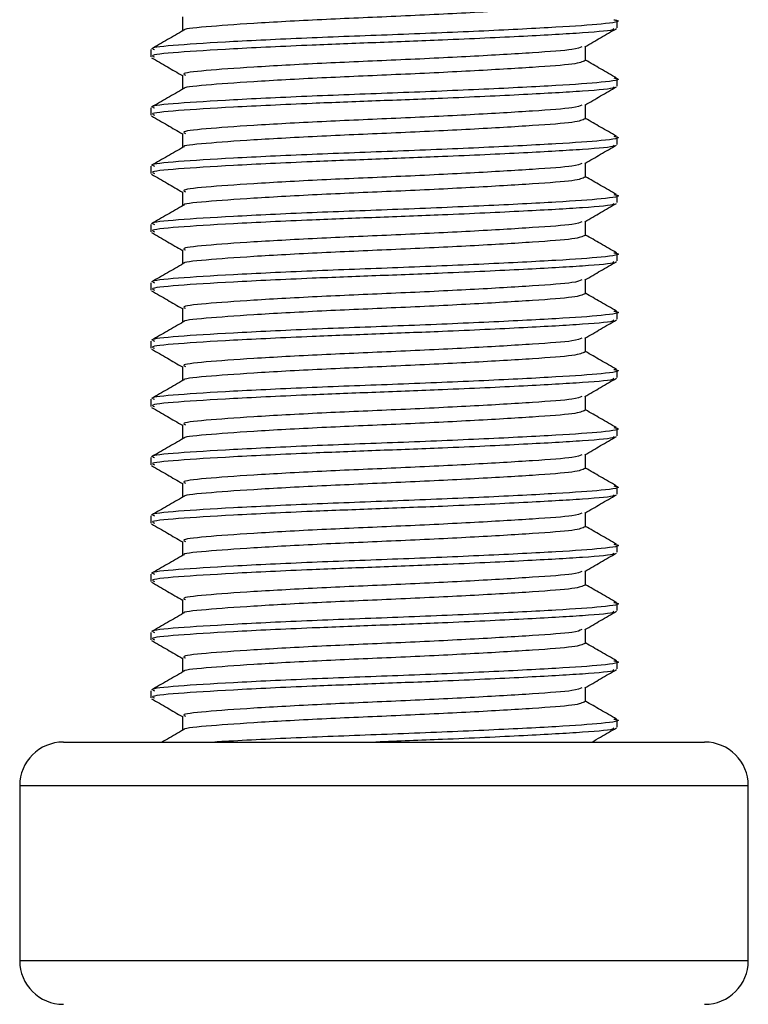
# Model space of a CAD drawing. Header units: millimetres. Extents: x 0 to 420, y 0 to 297.
# Tile 83 of 88: x 323.151 to 324.035, y 199.531 to 200.727. Entities that reach past the tile are written whole.
import ezdxf

# ---------------------------------------------------------------- set-up
doc = ezdxf.new("R2010")
doc.units = ezdxf.units.MM

msp = doc.modelspace()

# ---------------------------------------------------------------- linework, layer by layer
at = {"color": 7, "linetype": 'Continuous', "lineweight": 25}
for p, q in [((323.34851, 200.73032), (323.34851, 200.7131)), ((323.87628, 200.71703), (323.87628, 200.7259)), ((323.83798, 200.67725), (323.83798, 200.69445)), ((323.31021, 200.69052), (323.31021, 200.68167)), ((323.34851, 200.65956), (323.34851, 200.64234)), ((323.87628, 200.64628), (323.87628, 200.65514)), ((323.31021, 200.61976), (323.31021, 200.61092)), ((323.83798, 200.60649), (323.83798, 200.62369)), ((323.34851, 200.5888), (323.34851, 200.57158)), ((323.87628, 200.57552), (323.87628, 200.58438)), ((323.31021, 200.549), (323.31021, 200.54016)), ((323.83798, 200.53573), (323.83798, 200.55293)), ((323.34851, 200.51805), (323.34851, 200.50082)), ((323.87628, 200.50476), (323.87628, 200.51362)), ((323.31021, 200.47824), (323.31021, 200.4694)), ((323.83798, 200.46498), (323.83798, 200.48217)), ((323.34851, 200.44729), (323.34851, 200.43006)), ((323.87628, 200.434), (323.87628, 200.44286)), ((323.31021, 200.40748), (323.31021, 200.39864)), ((323.83798, 200.39422), (323.83798, 200.41141)), ((323.34851, 200.37653), (323.34851, 200.3593)), ((323.87628, 200.36324), (323.87628, 200.3721)), ((323.31021, 200.33673), (323.31021, 200.32788)), ((323.83798, 200.32346), (323.83798, 200.34065)), ((323.34851, 200.30577), (323.34851, 200.28855)), ((323.87628, 200.29248), (323.87628, 200.30134)), ((323.31021, 200.26597), (323.31021, 200.25712)), ((323.83798, 200.2527), (323.83798, 200.26989)), ((323.34851, 200.23501), (323.34851, 200.21779)), ((323.87628, 200.22172), (323.87628, 200.23058)), ((323.31021, 200.19521), (323.31021, 200.18636)), ((323.83798, 200.18194), (323.83798, 200.19913)), ((323.34851, 200.16425), (323.34851, 200.14703)), ((323.87628, 200.15096), (323.87628, 200.15983)), ((323.31021, 200.12445), (323.31021, 200.1156)), ((323.83798, 200.11118), (323.83798, 200.12838)), ((323.34851, 200.09349), (323.34851, 200.07627)), ((323.87628, 200.08021), (323.87628, 200.08907)), ((323.83798, 200.04042), (323.83798, 200.05762)), ((323.31021, 200.05369), (323.31021, 200.04485)), ((323.34851, 200.02273), (323.34851, 200.00551)), ((323.87628, 200.00945), (323.87628, 200.01831)), ((323.83798, 199.96966), (323.83798, 199.98686)), ((323.31021, 199.98293), (323.31021, 199.97409)), ((323.34851, 199.95197), (323.34851, 199.93475)), ((323.87628, 199.93869), (323.87628, 199.94755)), ((323.83798, 199.89891), (323.83798, 199.9161)), ((323.31021, 199.91217), (323.31021, 199.90333)), ((323.34851, 199.88122), (323.34851, 199.86399)), ((323.87628, 199.86793), (323.87628, 199.87679)), ((323.20407, 199.84984), (323.98242, 199.84984)), ((323.151, 199.79677), (323.151, 199.5845)), ((324.03548, 199.79677), (323.151, 199.79677)), ((324.03548, 199.5845), (324.03548, 199.79677)), ((323.151, 199.5845), (324.03522, 199.5845)), ((324.03522, 199.5845), (324.03548, 199.5845))]:
    msp.add_line(p, q, dxfattribs=at)
for centre, start, end in [((323.20407, 199.79677), 90, 180), ((323.98242, 199.79677), 0, 90), ((323.20407, 199.5845), 180, 270), ((323.98242, 199.5845), 270, 0)]:
    msp.add_arc(centre, 0.05307, start, end, dxfattribs=at)
for points, knots in [([(323.83733, 200.74802), (323.83433, 200.74654), (323.82834, 200.74359), (323.77664, 200.73979), (323.70097, 200.73523), (323.60884, 200.73084), (323.51499, 200.72694), (323.43135, 200.72228), (323.37488, 200.71813), (323.34754, 200.71537), (323.35033, 200.71383), (323.35045, 200.71376)], [0, 0, 0, 0, 0.1221089, 0.2440673, 0.3708443, 0.4965099, 0.6189414, 0.7463142, 0.8703081, 0.994178, 1, 1, 1, 1]), ([(323.8722, 200.72687), (323.87372, 200.7266), (323.88362, 200.72488), (323.86168, 200.7215), (323.80651, 200.71769), (323.71751, 200.71312), (323.61138, 200.70873), (323.50265, 200.70483), (323.4063, 200.70016), (323.33967, 200.69603), (323.30787, 200.6929), (323.31334, 200.69097), (323.31461, 200.69052)], [0, 0, 0, 0, 0.0217297, 0.1414261, 0.2565525, 0.3762225, 0.4948447, 0.6104172, 0.7306489, 0.8476948, 0.9646236, 1, 1, 1, 1]), ([(323.87144, 200.71613), (323.87194, 200.71575), (323.87435, 200.71389), (323.83794, 200.7108), (323.76651, 200.70669), (323.67437, 200.70238), (323.58415, 200.69898), (323.49484, 200.69559), (323.40627, 200.69132), (323.33968, 200.68718), (323.30787, 200.68405), (323.31334, 200.68212), (323.31461, 200.68167)], [0, 0, 0, 0, 0.0318208, 0.1550726, 0.2780795, 0.40465, 0.4988, 0.5899648, 0.7165084, 0.839699, 0.9627664, 1, 1, 1, 1]), ([(323.83701, 200.69388), (323.84341, 200.69759), (323.85623, 200.70502), (323.86904, 200.71243), (323.87545, 200.71614)], [0, 0, 0, 0, 0.4998993, 1, 1, 1, 1]), ([(323.34963, 200.71375), (323.34323, 200.71004), (323.33042, 200.70262), (323.31761, 200.69521), (323.3112, 200.6915)], [0, 0, 0, 0, 0.4999039, 1, 1, 1, 1]), ([(323.83353, 200.69392), (323.83102, 200.6928), (323.82521, 200.69021), (323.77636, 200.68673), (323.70104, 200.68216), (323.60884, 200.67778), (323.51493, 200.67387), (323.4316, 200.6692), (323.37399, 200.66507), (323.34648, 200.66194), (323.35121, 200.66001), (323.35231, 200.65957)], [0, 0, 0, 0, 0.0928513, 0.2144969, 0.3409489, 0.4662923, 0.5884099, 0.7154561, 0.8391321, 0.9626844, 1, 1, 1, 1]), ([(323.31104, 200.68076), (323.31744, 200.67705), (323.32993, 200.66982), (323.34242, 200.66259), (323.34851, 200.65907)], [0, 0, 0, 0, 0.5130376, 1, 1, 1, 1]), ([(323.83733, 200.67726), (323.83433, 200.67578), (323.82834, 200.67283), (323.77664, 200.66904), (323.70097, 200.66447), (323.60884, 200.66009), (323.51499, 200.65618), (323.43135, 200.65152), (323.37488, 200.64737), (323.34754, 200.64461), (323.35033, 200.64307), (323.35045, 200.643)], [0, 0, 0, 0, 0.1221089, 0.2440673, 0.3708443, 0.4965099, 0.6189414, 0.7463142, 0.8703081, 0.994178, 1, 1, 1, 1]), ([(323.87528, 200.65612), (323.86888, 200.65983), (323.85644, 200.66702), (323.84401, 200.67423), (323.83798, 200.67772)], [0, 0, 0, 0, 0.5152084, 1, 1, 1, 1]), ([(323.8722, 200.65611), (323.87372, 200.65584), (323.88362, 200.65412), (323.86168, 200.65074), (323.80651, 200.64693), (323.71751, 200.64236), (323.61138, 200.63797), (323.50265, 200.63407), (323.4063, 200.6294), (323.33967, 200.62527), (323.30787, 200.62214), (323.31334, 200.62021), (323.31461, 200.61976)], [0, 0, 0, 0, 0.0217297, 0.1414261, 0.2565525, 0.3762225, 0.4948447, 0.6104172, 0.7306489, 0.8476948, 0.9646236, 1, 1, 1, 1]), ([(323.87144, 200.64537), (323.87194, 200.64499), (323.87435, 200.64313), (323.83794, 200.64004), (323.76651, 200.63593), (323.67437, 200.63162), (323.58415, 200.62822), (323.49484, 200.62483), (323.40627, 200.62056), (323.33968, 200.61642), (323.30787, 200.6133), (323.31334, 200.61136), (323.31461, 200.61092)], [0, 0, 0, 0, 0.0318208, 0.1550726, 0.2780795, 0.40465, 0.4988, 0.5899648, 0.7165084, 0.839699, 0.9627664, 1, 1, 1, 1]), ([(323.83701, 200.62313), (323.84341, 200.62684), (323.85623, 200.63426), (323.86904, 200.64168), (323.87545, 200.64539)], [0, 0, 0, 0, 0.4998993, 1, 1, 1, 1]), ([(323.34963, 200.64299), (323.34323, 200.63928), (323.33042, 200.63186), (323.31761, 200.62445), (323.3112, 200.62074)], [0, 0, 0, 0, 0.4999039, 1, 1, 1, 1]), ([(323.83353, 200.62316), (323.83102, 200.62204), (323.82521, 200.61945), (323.77636, 200.61597), (323.70104, 200.6114), (323.60884, 200.60702), (323.51493, 200.60311), (323.4316, 200.59845), (323.37399, 200.59431), (323.34648, 200.59118), (323.35121, 200.58925), (323.35231, 200.58881)], [0, 0, 0, 0, 0.0928513, 0.2144969, 0.3409489, 0.4662923, 0.5884099, 0.7154561, 0.8391321, 0.9626844, 1, 1, 1, 1]), ([(323.31104, 200.61001), (323.31744, 200.6063), (323.32993, 200.59907), (323.34242, 200.59183), (323.34851, 200.58831)], [0, 0, 0, 0, 0.5130376, 1, 1, 1, 1]), ([(323.83733, 200.6065), (323.83433, 200.60502), (323.82834, 200.60207), (323.77664, 200.59828), (323.70097, 200.59372), (323.60884, 200.58933), (323.51499, 200.58542), (323.43135, 200.58076), (323.37488, 200.57661), (323.34754, 200.57386), (323.35033, 200.57231), (323.35045, 200.57224)], [0, 0, 0, 0, 0.1221089, 0.2440673, 0.3708443, 0.4965099, 0.6189414, 0.7463142, 0.8703081, 0.994178, 1, 1, 1, 1]), ([(323.87528, 200.58536), (323.86888, 200.58907), (323.85644, 200.59627), (323.84401, 200.60347), (323.83798, 200.60696)], [0, 0, 0, 0, 0.5152084, 1, 1, 1, 1]), ([(323.8722, 200.58535), (323.87372, 200.58508), (323.88362, 200.58336), (323.86168, 200.57999), (323.80651, 200.57617), (323.71751, 200.5716), (323.61138, 200.56722), (323.50265, 200.56331), (323.4063, 200.55864), (323.33967, 200.55451), (323.30787, 200.55138), (323.31334, 200.54945), (323.31461, 200.549)], [0, 0, 0, 0, 0.0217297, 0.1414261, 0.2565525, 0.3762225, 0.4948447, 0.6104172, 0.7306489, 0.8476948, 0.9646236, 1, 1, 1, 1]), ([(323.34963, 200.57223), (323.34323, 200.56852), (323.33042, 200.5611), (323.31761, 200.55369), (323.3112, 200.54998)], [0, 0, 0, 0, 0.4999039, 1, 1, 1, 1]), ([(323.87144, 200.57462), (323.87194, 200.57423), (323.87435, 200.57237), (323.83794, 200.56928), (323.76651, 200.56517), (323.67437, 200.56086), (323.58415, 200.55746), (323.49484, 200.55407), (323.40627, 200.5498), (323.33968, 200.54566), (323.30787, 200.54254), (323.31334, 200.54061), (323.31461, 200.54016)], [0, 0, 0, 0, 0.0318208, 0.1550726, 0.2780795, 0.40465, 0.4988, 0.5899648, 0.7165084, 0.839699, 0.9627664, 1, 1, 1, 1]), ([(323.83701, 200.55237), (323.84341, 200.55608), (323.85623, 200.5635), (323.86904, 200.57092), (323.87545, 200.57463)], [0, 0, 0, 0, 0.4998993, 1, 1, 1, 1]), ([(323.83353, 200.5524), (323.83102, 200.55128), (323.82521, 200.54869), (323.77636, 200.54521), (323.70104, 200.54065), (323.60884, 200.53626), (323.51493, 200.53235), (323.4316, 200.52769), (323.37399, 200.52355), (323.34648, 200.52042), (323.35121, 200.5185), (323.35231, 200.51805)], [0, 0, 0, 0, 0.09285129, 0.21449693, 0.34094888, 0.46629235, 0.5884099, 0.71545608, 0.83913214, 0.9626844, 1, 1, 1, 1]), ([(323.31104, 200.53925), (323.31744, 200.53554), (323.32993, 200.52831), (323.34242, 200.52107), (323.34851, 200.51755)], [0, 0, 0, 0, 0.5130376, 1, 1, 1, 1]), ([(323.87528, 200.5146), (323.86888, 200.51831), (323.85644, 200.52551), (323.84401, 200.53271), (323.83798, 200.5362)], [0, 0, 0, 0, 0.5152084, 1, 1, 1, 1]), ([(323.83733, 200.53574), (323.83433, 200.53426), (323.82834, 200.53131), (323.77664, 200.52752), (323.70097, 200.52296), (323.60884, 200.51857), (323.51499, 200.51466), (323.43135, 200.51), (323.37488, 200.50586), (323.34754, 200.5031), (323.35033, 200.50155), (323.35045, 200.50148)], [0, 0, 0, 0, 0.1221089, 0.2440673, 0.3708443, 0.4965099, 0.6189414, 0.7463142, 0.8703081, 0.994178, 1, 1, 1, 1]), ([(323.8722, 200.51459), (323.87372, 200.51433), (323.88362, 200.5126), (323.86168, 200.50923), (323.80651, 200.50541), (323.71751, 200.50084), (323.61138, 200.49646), (323.50265, 200.49255), (323.4063, 200.48789), (323.33967, 200.48375), (323.30787, 200.48062), (323.31334, 200.47869), (323.31461, 200.47824)], [0, 0, 0, 0, 0.0217297, 0.14142613, 0.2565525, 0.3762225, 0.49484466, 0.61041717, 0.73064887, 0.84769476, 0.96462361, 1, 1, 1, 1]), ([(323.34963, 200.50148), (323.34323, 200.49777), (323.33042, 200.49035), (323.31761, 200.48293), (323.3112, 200.47922)], [0, 0, 0, 0, 0.4999039, 1, 1, 1, 1]), ([(323.87144, 200.50386), (323.87194, 200.50347), (323.87435, 200.50161), (323.83794, 200.49852), (323.76651, 200.49441), (323.67437, 200.4901), (323.58415, 200.4867), (323.49484, 200.48331), (323.40627, 200.47904), (323.33968, 200.4749), (323.30787, 200.47178), (323.31334, 200.46985), (323.31461, 200.4694)], [0, 0, 0, 0, 0.03182081, 0.15507259, 0.27807947, 0.40465, 0.49880004, 0.58996479, 0.71650844, 0.83969902, 0.96276642, 1, 1, 1, 1]), ([(323.83701, 200.48161), (323.84341, 200.48532), (323.85623, 200.49274), (323.86904, 200.50016), (323.87545, 200.50387)], [0, 0, 0, 0, 0.4998993, 1, 1, 1, 1]), ([(323.83353, 200.48164), (323.83102, 200.48052), (323.82521, 200.47793), (323.77636, 200.47445), (323.70104, 200.46989), (323.60884, 200.4655), (323.51493, 200.4616), (323.4316, 200.45693), (323.37399, 200.45279), (323.34648, 200.44967), (323.35121, 200.44774), (323.35231, 200.44729)], [0, 0, 0, 0, 0.09285129, 0.21449693, 0.34094888, 0.46629235, 0.5884099, 0.71545608, 0.83913214, 0.9626844, 1, 1, 1, 1]), ([(323.31104, 200.46849), (323.31744, 200.46478), (323.32993, 200.45755), (323.34242, 200.45031), (323.34851, 200.44679)], [0, 0, 0, 0, 0.5130376, 1, 1, 1, 1]), ([(323.83733, 200.46498), (323.83433, 200.4635), (323.82834, 200.46055), (323.77664, 200.45676), (323.70097, 200.4522), (323.60884, 200.44781), (323.51499, 200.44391), (323.43135, 200.43924), (323.37488, 200.4351), (323.34754, 200.43234), (323.35033, 200.43079), (323.35045, 200.43073)], [0, 0, 0, 0, 0.1221089, 0.2440673, 0.3708443, 0.4965099, 0.6189414, 0.7463142, 0.8703081, 0.994178, 1, 1, 1, 1]), ([(323.87528, 200.44384), (323.86888, 200.44755), (323.85644, 200.45475), (323.84401, 200.46195), (323.83798, 200.46544)], [0, 0, 0, 0, 0.5152084, 1, 1, 1, 1]), ([(323.8722, 200.44383), (323.87372, 200.44357), (323.88362, 200.44184), (323.86168, 200.43847), (323.80651, 200.43465), (323.71751, 200.43008), (323.61138, 200.4257), (323.50265, 200.42179), (323.4063, 200.41713), (323.33967, 200.41299), (323.30787, 200.40986), (323.31334, 200.40793), (323.31461, 200.40748)], [0, 0, 0, 0, 0.0217297, 0.14142613, 0.2565525, 0.3762225, 0.49484466, 0.61041717, 0.73064887, 0.84769476, 0.96462361, 1, 1, 1, 1]), ([(323.34963, 200.43072), (323.34323, 200.42701), (323.33042, 200.41959), (323.31761, 200.41217), (323.3112, 200.40846)], [0, 0, 0, 0, 0.4999039, 1, 1, 1, 1]), ([(323.87144, 200.4331), (323.87194, 200.43272), (323.87435, 200.43085), (323.83794, 200.42776), (323.76651, 200.42365), (323.67437, 200.41934), (323.58415, 200.41594), (323.49484, 200.41255), (323.40627, 200.40829), (323.33968, 200.40415), (323.30787, 200.40102), (323.31334, 200.39909), (323.31461, 200.39864)], [0, 0, 0, 0, 0.03182081, 0.15507259, 0.27807947, 0.40465, 0.49880004, 0.58996479, 0.71650844, 0.83969902, 0.96276642, 1, 1, 1, 1]), ([(323.83701, 200.41085), (323.84341, 200.41456), (323.85623, 200.42198), (323.86904, 200.4294), (323.87545, 200.43311)], [0, 0, 0, 0, 0.4998993, 1, 1, 1, 1]), ([(323.83353, 200.41089), (323.83102, 200.40976), (323.82521, 200.40717), (323.77636, 200.40369), (323.70104, 200.39913), (323.60884, 200.39474), (323.51493, 200.39084), (323.4316, 200.38617), (323.37399, 200.38203), (323.34648, 200.37891), (323.35121, 200.37698), (323.35231, 200.37653)], [0, 0, 0, 0, 0.09285129, 0.21449693, 0.34094888, 0.46629235, 0.5884099, 0.71545608, 0.83913214, 0.9626844, 1, 1, 1, 1]), ([(323.31104, 200.39773), (323.31744, 200.39402), (323.32993, 200.38679), (323.34242, 200.37955), (323.34851, 200.37603)], [0, 0, 0, 0, 0.5130376, 1, 1, 1, 1]), ([(323.83733, 200.39422), (323.83433, 200.39275), (323.82834, 200.3898), (323.77664, 200.386), (323.70097, 200.38144), (323.60884, 200.37705), (323.51499, 200.37315), (323.43135, 200.36848), (323.37488, 200.36434), (323.34754, 200.36158), (323.35033, 200.36004), (323.35045, 200.35997)], [0, 0, 0, 0, 0.1221089, 0.2440673, 0.3708443, 0.4965099, 0.6189414, 0.7463142, 0.8703081, 0.994178, 1, 1, 1, 1]), ([(323.87528, 200.37308), (323.86888, 200.37679), (323.85644, 200.38399), (323.84401, 200.39119), (323.83798, 200.39468)], [0, 0, 0, 0, 0.5152084, 1, 1, 1, 1]), ([(323.8722, 200.37307), (323.87372, 200.37281), (323.88362, 200.37108), (323.86168, 200.36771), (323.80651, 200.36389), (323.71751, 200.35933), (323.61138, 200.35494), (323.50265, 200.35104), (323.4063, 200.34637), (323.33967, 200.34223), (323.30787, 200.3391), (323.31334, 200.33717), (323.31461, 200.33673)], [0, 0, 0, 0, 0.0217297, 0.14142613, 0.2565525, 0.3762225, 0.49484466, 0.61041717, 0.73064887, 0.84769476, 0.96462361, 1, 1, 1, 1]), ([(323.34963, 200.35996), (323.34323, 200.35625), (323.33042, 200.34883), (323.31761, 200.34141), (323.3112, 200.3377)], [0, 0, 0, 0, 0.4999039, 1, 1, 1, 1]), ([(323.87144, 200.36234), (323.87194, 200.36196), (323.87435, 200.36009), (323.83794, 200.357), (323.76651, 200.35289), (323.67437, 200.34858), (323.58415, 200.34518), (323.49484, 200.34179), (323.40627, 200.33753), (323.33968, 200.33339), (323.30787, 200.33026), (323.31334, 200.32833), (323.31461, 200.32788)], [0, 0, 0, 0, 0.03182081, 0.15507259, 0.27807947, 0.40465, 0.49880004, 0.58996479, 0.71650844, 0.83969902, 0.96276642, 1, 1, 1, 1]), ([(323.83701, 200.34009), (323.84341, 200.3438), (323.85623, 200.35122), (323.86904, 200.35864), (323.87545, 200.36235)], [0, 0, 0, 0, 0.4998993, 1, 1, 1, 1]), ([(323.83353, 200.34013), (323.83102, 200.33901), (323.82521, 200.33641), (323.77636, 200.33294), (323.70104, 200.32837), (323.60884, 200.32398), (323.51493, 200.32008), (323.4316, 200.31541), (323.37399, 200.31128), (323.34648, 200.30815), (323.35121, 200.30622), (323.35231, 200.30577)], [0, 0, 0, 0, 0.0928513, 0.2144969, 0.3409489, 0.4662923, 0.5884099, 0.7154561, 0.8391321, 0.9626844, 1, 1, 1, 1]), ([(323.31104, 200.32697), (323.31744, 200.32326), (323.32993, 200.31603), (323.34242, 200.3088), (323.34851, 200.30527)], [0, 0, 0, 0, 0.5130376, 1, 1, 1, 1]), ([(323.83733, 200.32346), (323.83433, 200.32199), (323.82834, 200.31904), (323.77664, 200.31524), (323.70097, 200.31068), (323.60884, 200.30629), (323.51499, 200.30239), (323.43135, 200.29772), (323.37488, 200.29358), (323.34754, 200.29082), (323.35033, 200.28928), (323.35045, 200.28921)], [0, 0, 0, 0, 0.1221089, 0.2440673, 0.3708443, 0.4965099, 0.6189414, 0.7463142, 0.8703081, 0.994178, 1, 1, 1, 1]), ([(323.87528, 200.30232), (323.86888, 200.30603), (323.85644, 200.31323), (323.84401, 200.32043), (323.83798, 200.32393)], [0, 0, 0, 0, 0.5152084, 1, 1, 1, 1]), ([(323.8722, 200.30231), (323.87372, 200.30205), (323.88362, 200.30033), (323.86168, 200.29695), (323.80651, 200.29314), (323.71751, 200.28857), (323.61138, 200.28418), (323.50265, 200.28028), (323.4063, 200.27561), (323.33967, 200.27147), (323.30787, 200.26835), (323.31334, 200.26642), (323.31461, 200.26597)], [0, 0, 0, 0, 0.0217297, 0.1414261, 0.2565525, 0.3762225, 0.4948447, 0.6104172, 0.7306489, 0.8476948, 0.9646236, 1, 1, 1, 1]), ([(323.34963, 200.2892), (323.34323, 200.28549), (323.33042, 200.27807), (323.31761, 200.27065), (323.3112, 200.26694)], [0, 0, 0, 0, 0.4999039, 1, 1, 1, 1]), ([(323.87144, 200.29158), (323.87194, 200.2912), (323.87435, 200.28933), (323.83794, 200.28625), (323.76651, 200.28213), (323.67437, 200.27782), (323.58415, 200.27443), (323.49484, 200.27104), (323.40627, 200.26677), (323.33968, 200.26263), (323.30787, 200.2595), (323.31334, 200.25757), (323.31461, 200.25712)], [0, 0, 0, 0, 0.03182081, 0.15507259, 0.27807947, 0.40465, 0.49880004, 0.58996479, 0.71650844, 0.83969902, 0.96276642, 1, 1, 1, 1]), ([(323.83701, 200.26933), (323.84341, 200.27304), (323.85623, 200.28046), (323.86904, 200.28788), (323.87545, 200.29159)], [0, 0, 0, 0, 0.4998993, 1, 1, 1, 1]), ([(323.83353, 200.26937), (323.83102, 200.26825), (323.82521, 200.26566), (323.77636, 200.26218), (323.70104, 200.25761), (323.60884, 200.25322), (323.51493, 200.24932), (323.4316, 200.24465), (323.37399, 200.24052), (323.34648, 200.23739), (323.35121, 200.23546), (323.35231, 200.23501)], [0, 0, 0, 0, 0.0928513, 0.2144969, 0.3409489, 0.4662923, 0.5884099, 0.7154561, 0.8391321, 0.9626844, 1, 1, 1, 1]), ([(323.31104, 200.25621), (323.31744, 200.2525), (323.32993, 200.24527), (323.34242, 200.23804), (323.34851, 200.23451)], [0, 0, 0, 0, 0.5130376, 1, 1, 1, 1]), ([(323.83733, 200.2527), (323.83433, 200.25123), (323.82834, 200.24828), (323.77664, 200.24448), (323.70097, 200.23992), (323.60884, 200.23553), (323.51499, 200.23163), (323.43135, 200.22696), (323.37488, 200.22282), (323.34754, 200.22006), (323.35033, 200.21852), (323.35045, 200.21845)], [0, 0, 0, 0, 0.1221089, 0.2440673, 0.3708443, 0.4965099, 0.6189414, 0.7463142, 0.8703081, 0.994178, 1, 1, 1, 1]), ([(323.87528, 200.23156), (323.86888, 200.23527), (323.85644, 200.24247), (323.84401, 200.24967), (323.83798, 200.25317)], [0, 0, 0, 0, 0.5152084, 1, 1, 1, 1]), ([(323.8722, 200.23156), (323.87372, 200.23129), (323.88362, 200.22957), (323.86168, 200.22619), (323.80651, 200.22238), (323.71751, 200.21781), (323.61138, 200.21342), (323.50265, 200.20952), (323.4063, 200.20485), (323.33967, 200.20071), (323.30787, 200.19759), (323.31334, 200.19566), (323.31461, 200.19521)], [0, 0, 0, 0, 0.0217297, 0.1414261, 0.2565525, 0.3762225, 0.4948447, 0.6104172, 0.7306489, 0.8476948, 0.9646236, 1, 1, 1, 1]), ([(323.34963, 200.21844), (323.34323, 200.21473), (323.33042, 200.20731), (323.31761, 200.19989), (323.3112, 200.19619)], [0, 0, 0, 0, 0.49990393, 1, 1, 1, 1]), ([(323.87144, 200.22082), (323.87194, 200.22044), (323.87435, 200.21857), (323.83794, 200.21549), (323.76651, 200.21137), (323.67437, 200.20707), (323.58415, 200.20367), (323.49484, 200.20028), (323.40627, 200.19601), (323.33968, 200.19187), (323.30787, 200.18874), (323.31334, 200.18681), (323.31461, 200.18636)], [0, 0, 0, 0, 0.03182081, 0.15507259, 0.27807947, 0.40465, 0.49880004, 0.58996479, 0.71650844, 0.83969902, 0.96276642, 1, 1, 1, 1]), ([(323.83701, 200.19857), (323.84341, 200.20228), (323.85623, 200.20971), (323.86904, 200.21712), (323.87545, 200.22083)], [0, 0, 0, 0, 0.4998993, 1, 1, 1, 1]), ([(323.83353, 200.19861), (323.83102, 200.19749), (323.82521, 200.1949), (323.77636, 200.19142), (323.70104, 200.18685), (323.60884, 200.18246), (323.51493, 200.17856), (323.4316, 200.17389), (323.37399, 200.16976), (323.34648, 200.16663), (323.35121, 200.1647), (323.35231, 200.16425)], [0, 0, 0, 0, 0.09285129, 0.21449693, 0.34094888, 0.46629235, 0.5884099, 0.71545608, 0.83913214, 0.9626844, 1, 1, 1, 1]), ([(323.31104, 200.18545), (323.31744, 200.18174), (323.32993, 200.17451), (323.34242, 200.16728), (323.34851, 200.16375)], [0, 0, 0, 0, 0.5130376, 1, 1, 1, 1]), ([(323.83733, 200.18195), (323.83433, 200.18047), (323.82834, 200.17752), (323.77664, 200.17372), (323.70097, 200.16916), (323.60884, 200.16477), (323.51499, 200.16087), (323.43135, 200.15621), (323.37488, 200.15206), (323.34754, 200.1493), (323.35033, 200.14776), (323.35045, 200.14769)], [0, 0, 0, 0, 0.1221089, 0.2440673, 0.3708443, 0.4965099, 0.6189414, 0.7463142, 0.8703081, 0.994178, 1, 1, 1, 1]), ([(323.87528, 200.16081), (323.86888, 200.16451), (323.85644, 200.17171), (323.84401, 200.17892), (323.83798, 200.18241)], [0, 0, 0, 0, 0.5152084, 1, 1, 1, 1]), ([(323.8722, 200.1608), (323.87372, 200.16053), (323.88362, 200.15881), (323.86168, 200.15543), (323.80651, 200.15162), (323.71751, 200.14705), (323.61138, 200.14266), (323.50265, 200.13876), (323.4063, 200.13409), (323.33967, 200.12996), (323.30787, 200.12683), (323.31334, 200.1249), (323.31461, 200.12445)], [0, 0, 0, 0, 0.0217297, 0.1414261, 0.2565525, 0.3762225, 0.4948447, 0.6104172, 0.7306489, 0.8476948, 0.9646236, 1, 1, 1, 1]), ([(323.34963, 200.14768), (323.34323, 200.14397), (323.33042, 200.13655), (323.31761, 200.12914), (323.3112, 200.12543)], [0, 0, 0, 0, 0.4999039, 1, 1, 1, 1]), ([(323.87144, 200.15006), (323.87194, 200.14968), (323.87435, 200.14782), (323.83794, 200.14473), (323.76651, 200.14062), (323.67437, 200.13631), (323.58415, 200.13291), (323.49484, 200.12952), (323.40627, 200.12525), (323.33968, 200.12111), (323.30787, 200.11798), (323.31334, 200.11605), (323.31461, 200.1156)], [0, 0, 0, 0, 0.0318208, 0.1550726, 0.2780795, 0.40465, 0.4988, 0.5899648, 0.7165084, 0.839699, 0.9627664, 1, 1, 1, 1]), ([(323.83701, 200.12781), (323.84341, 200.13152), (323.85623, 200.13895), (323.86904, 200.14636), (323.87545, 200.15007)], [0, 0, 0, 0, 0.4998993, 1, 1, 1, 1]), ([(323.83353, 200.12785), (323.83102, 200.12673), (323.82521, 200.12414), (323.77636, 200.12066), (323.70104, 200.11609), (323.60884, 200.11171), (323.51493, 200.1078), (323.4316, 200.10313), (323.37399, 200.099), (323.34648, 200.09587), (323.35121, 200.09394), (323.35231, 200.09349)], [0, 0, 0, 0, 0.0928513, 0.2144969, 0.3409489, 0.4662923, 0.5884099, 0.7154561, 0.8391321, 0.9626844, 1, 1, 1, 1]), ([(323.31104, 200.11469), (323.31744, 200.11098), (323.32993, 200.10375), (323.34242, 200.09652), (323.34851, 200.093)], [0, 0, 0, 0, 0.5130376, 1, 1, 1, 1]), ([(323.83733, 200.11119), (323.83433, 200.10971), (323.82834, 200.10676), (323.77664, 200.10297), (323.70097, 200.0984), (323.60884, 200.09402), (323.51499, 200.09011), (323.43135, 200.08545), (323.37488, 200.0813), (323.34754, 200.07854), (323.35033, 200.077), (323.35045, 200.07693)], [0, 0, 0, 0, 0.1221089, 0.2440673, 0.3708443, 0.4965099, 0.6189414, 0.7463142, 0.8703081, 0.994178, 1, 1, 1, 1]), ([(323.87528, 200.09005), (323.86888, 200.09376), (323.85644, 200.10095), (323.84401, 200.10816), (323.83798, 200.11165)], [0, 0, 0, 0, 0.5152084, 1, 1, 1, 1]), ([(323.8722, 200.09004), (323.87372, 200.08977), (323.88362, 200.08805), (323.86168, 200.08467), (323.80651, 200.08086), (323.71751, 200.07629), (323.61138, 200.0719), (323.50265, 200.068), (323.4063, 200.06333), (323.33967, 200.0592), (323.30787, 200.05607), (323.31334, 200.05414), (323.31461, 200.05369)], [0, 0, 0, 0, 0.0217297, 0.1414261, 0.2565525, 0.3762225, 0.4948447, 0.6104172, 0.7306489, 0.8476948, 0.9646236, 1, 1, 1, 1]), ([(323.34963, 200.07692), (323.34323, 200.07321), (323.33042, 200.06579), (323.31761, 200.05838), (323.3112, 200.05467)], [0, 0, 0, 0, 0.4999039, 1, 1, 1, 1]), ([(323.87144, 200.0793), (323.87194, 200.07892), (323.87435, 200.07706), (323.83794, 200.07397), (323.76651, 200.06986), (323.67437, 200.06555), (323.58415, 200.06215), (323.49484, 200.05876), (323.40627, 200.05449), (323.33968, 200.05035), (323.30787, 200.04722), (323.31334, 200.04529), (323.31461, 200.04485)], [0, 0, 0, 0, 0.03182081, 0.15507259, 0.27807947, 0.40465, 0.49880004, 0.58996479, 0.71650844, 0.83969902, 0.96276642, 1, 1, 1, 1]), ([(323.83701, 200.05706), (323.84341, 200.06077), (323.85623, 200.06819), (323.86904, 200.07561), (323.87545, 200.07931)], [0, 0, 0, 0, 0.4998993, 1, 1, 1, 1]), ([(323.83353, 200.05709), (323.83102, 200.05597), (323.82521, 200.05338), (323.77636, 200.0499), (323.70104, 200.04533), (323.60884, 200.04095), (323.51493, 200.03704), (323.4316, 200.03238), (323.37399, 200.02824), (323.34648, 200.02511), (323.35121, 200.02318), (323.35231, 200.02274)], [0, 0, 0, 0, 0.0928513, 0.2144969, 0.3409489, 0.4662923, 0.5884099, 0.7154561, 0.8391321, 0.9626844, 1, 1, 1, 1]), ([(323.31104, 200.04394), (323.31744, 200.04023), (323.32993, 200.033), (323.34242, 200.02576), (323.34851, 200.02224)], [0, 0, 0, 0, 0.5130376, 1, 1, 1, 1]), ([(323.83733, 200.04043), (323.83433, 200.03895), (323.82834, 200.036), (323.77664, 200.03221), (323.70097, 200.02765), (323.60884, 200.02326), (323.51499, 200.01935), (323.43135, 200.01469), (323.37488, 200.01054), (323.34754, 200.00779), (323.35033, 200.00624), (323.35045, 200.00617)], [0, 0, 0, 0, 0.1221089, 0.2440673, 0.3708443, 0.4965099, 0.6189414, 0.7463142, 0.8703081, 0.994178, 1, 1, 1, 1]), ([(323.87528, 200.01929), (323.86888, 200.023), (323.85644, 200.0302), (323.84401, 200.0374), (323.83798, 200.04089)], [0, 0, 0, 0, 0.5152084, 1, 1, 1, 1]), ([(323.8722, 200.01928), (323.87372, 200.01901), (323.88362, 200.01729), (323.86168, 200.01392), (323.80651, 200.0101), (323.71751, 200.00553), (323.61138, 200.00115), (323.50265, 199.99724), (323.4063, 199.99257), (323.33967, 199.98844), (323.30787, 199.98531), (323.31334, 199.98338), (323.31461, 199.98293)], [0, 0, 0, 0, 0.0217297, 0.1414261, 0.2565525, 0.3762225, 0.4948447, 0.6104172, 0.7306489, 0.8476948, 0.9646236, 1, 1, 1, 1]), ([(323.34963, 200.00616), (323.34323, 200.00245), (323.33042, 199.99503), (323.31761, 199.98762), (323.3112, 199.98391)], [0, 0, 0, 0, 0.4999039, 1, 1, 1, 1]), ([(323.87144, 200.00855), (323.87194, 200.00816), (323.87435, 200.0063), (323.83794, 200.00321), (323.76651, 199.9991), (323.67437, 199.99479), (323.58415, 199.99139), (323.49484, 199.988), (323.40627, 199.98373), (323.33968, 199.97959), (323.30787, 199.97647), (323.31334, 199.97454), (323.31461, 199.97409)], [0, 0, 0, 0, 0.0318208, 0.1550726, 0.2780795, 0.40465, 0.4988, 0.5899648, 0.7165084, 0.839699, 0.9627664, 1, 1, 1, 1]), ([(323.83701, 199.9863), (323.84341, 199.99001), (323.85623, 199.99743), (323.86904, 200.00485), (323.87545, 200.00856)], [0, 0, 0, 0, 0.4998993, 1, 1, 1, 1]), ([(323.83353, 199.98633), (323.83102, 199.98521), (323.82521, 199.98262), (323.77636, 199.97914), (323.70104, 199.97457), (323.60884, 199.97019), (323.51493, 199.96628), (323.4316, 199.96162), (323.37399, 199.95748), (323.34648, 199.95435), (323.35121, 199.95242), (323.35231, 199.95198)], [0, 0, 0, 0, 0.0928513, 0.2144969, 0.3409489, 0.4662923, 0.5884099, 0.7154561, 0.8391321, 0.9626844, 1, 1, 1, 1]), ([(323.31104, 199.97318), (323.31744, 199.96947), (323.32993, 199.96224), (323.34242, 199.955), (323.34851, 199.95148)], [0, 0, 0, 0, 0.5130376, 1, 1, 1, 1]), ([(323.83733, 199.96967), (323.83433, 199.96819), (323.82834, 199.96524), (323.77664, 199.96145), (323.70097, 199.95689), (323.60884, 199.9525), (323.51499, 199.94859), (323.43135, 199.94393), (323.37488, 199.93978), (323.34754, 199.93703), (323.35033, 199.93548), (323.35045, 199.93541)], [0, 0, 0, 0, 0.1221089, 0.2440673, 0.3708443, 0.4965099, 0.6189414, 0.7463142, 0.8703081, 0.994178, 1, 1, 1, 1]), ([(323.87528, 199.94853), (323.86888, 199.95224), (323.85644, 199.95944), (323.84401, 199.96664), (323.83798, 199.97013)], [0, 0, 0, 0, 0.5152084, 1, 1, 1, 1]), ([(323.8722, 199.94852), (323.87372, 199.94826), (323.88362, 199.94653), (323.86168, 199.94316), (323.80651, 199.93934), (323.71751, 199.93477), (323.61138, 199.93039), (323.50265, 199.92648), (323.4063, 199.92181), (323.33967, 199.91768), (323.30787, 199.91455), (323.31334, 199.91262), (323.31461, 199.91217)], [0, 0, 0, 0, 0.0217297, 0.1414261, 0.2565525, 0.3762225, 0.4948447, 0.6104172, 0.7306489, 0.8476948, 0.9646236, 1, 1, 1, 1]), ([(323.34963, 199.93541), (323.34323, 199.9317), (323.33042, 199.92428), (323.31761, 199.91686), (323.3112, 199.91315)], [0, 0, 0, 0, 0.4999039, 1, 1, 1, 1]), ([(323.87144, 199.93779), (323.87194, 199.9374), (323.87435, 199.93554), (323.83794, 199.93245), (323.76651, 199.92834), (323.67437, 199.92403), (323.58415, 199.92063), (323.49484, 199.91724), (323.40627, 199.91297), (323.33968, 199.90883), (323.30787, 199.90571), (323.31334, 199.90378), (323.31461, 199.90333)], [0, 0, 0, 0, 0.0318208, 0.1550726, 0.2780795, 0.40465, 0.4988, 0.5899648, 0.7165084, 0.839699, 0.9627664, 1, 1, 1, 1]), ([(323.83701, 199.91554), (323.84341, 199.91925), (323.85623, 199.92667), (323.86904, 199.93409), (323.87545, 199.9378)], [0, 0, 0, 0, 0.4998993, 1, 1, 1, 1]), ([(323.83353, 199.91557), (323.83102, 199.91445), (323.82521, 199.91186), (323.77636, 199.90838), (323.70104, 199.90382), (323.60884, 199.89943), (323.51493, 199.89553), (323.4316, 199.89086), (323.37399, 199.88672), (323.34648, 199.8836), (323.35121, 199.88167), (323.35231, 199.88122)], [0, 0, 0, 0, 0.0928513, 0.2144969, 0.3409489, 0.4662923, 0.5884099, 0.7154561, 0.8391321, 0.9626844, 1, 1, 1, 1]), ([(323.31104, 199.90242), (323.31744, 199.89871), (323.32993, 199.89148), (323.34242, 199.88424), (323.34851, 199.88072)], [0, 0, 0, 0, 0.5130376, 1, 1, 1, 1]), ([(323.83733, 199.89891), (323.83433, 199.89743), (323.82834, 199.89448), (323.77664, 199.89069), (323.70097, 199.88613), (323.60884, 199.88174), (323.51499, 199.87784), (323.43135, 199.87317), (323.37488, 199.86903), (323.34754, 199.86627), (323.35033, 199.86472), (323.35045, 199.86466)], [0, 0, 0, 0, 0.1221089, 0.2440673, 0.3708443, 0.4965099, 0.6189414, 0.7463142, 0.8703081, 0.994178, 1, 1, 1, 1]), ([(323.87528, 199.87777), (323.86888, 199.88148), (323.85644, 199.88868), (323.84401, 199.89588), (323.83798, 199.89937)], [0, 0, 0, 0, 0.51520836, 1, 1, 1, 1]), ([(323.8722, 199.87776), (323.87372, 199.8775), (323.88362, 199.87577), (323.86168, 199.8724), (323.8065, 199.86858), (323.71751, 199.86401), (323.61136, 199.85963), (323.50272, 199.85572), (323.42874, 199.85216), (323.39543, 199.85026), (323.38805, 199.84984)], [0, 0, 0, 0, 0.028412, 0.1849174, 0.3354474, 0.4919183, 0.6470191, 0.7981324, 0.9553377, 1, 1, 1, 1]), ([(323.87144, 199.86703), (323.87194, 199.86665), (323.87435, 199.86478), (323.83794, 199.86169), (323.76652, 199.85758), (323.67432, 199.85327), (323.6106, 199.85087), (323.58343, 199.84984)], [0, 0, 0, 0, 0.0637947, 0.3108913, 0.5574969, 0.8112469, 1, 1, 1, 1]), ([(323.84575, 199.84984), (323.84924, 199.85186), (323.85914, 199.8576), (323.86904, 199.86333), (323.87545, 199.86704)], [0, 0, 0, 0, 0.3526995, 1, 1, 1, 1]), ([(323.34963, 199.86465), (323.34323, 199.86094), (323.33471, 199.856), (323.32619, 199.85107), (323.32407, 199.84984)], [0, 0, 0, 0, 0.7515555, 1, 1, 1, 1])]:
    msp.add_open_spline(points, degree=3, knots=knots, dxfattribs=at)

doc.saveas('drawing.dxf')
